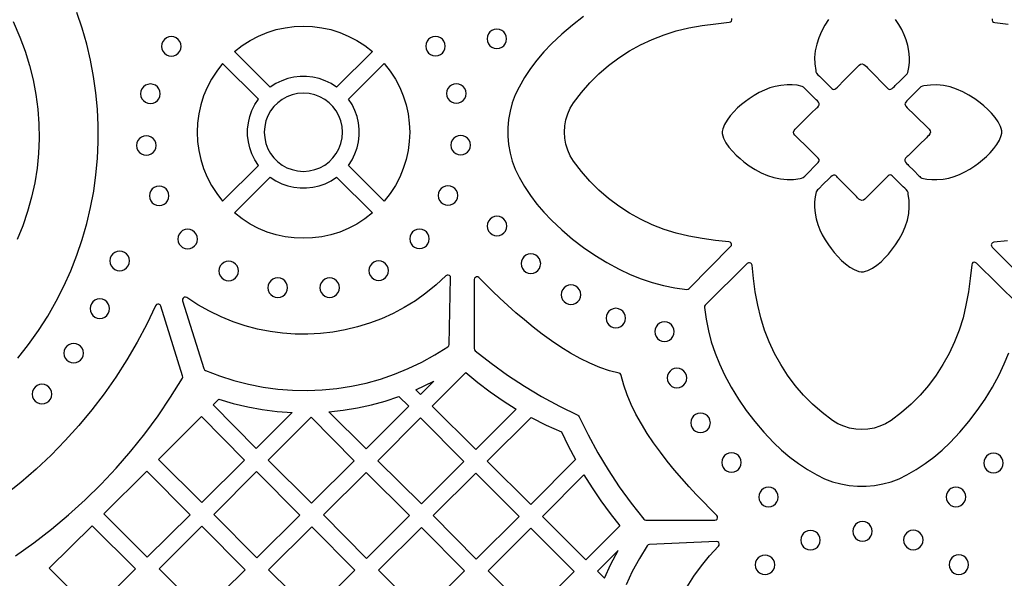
# Model space of a CAD drawing. Header units: millimetres. Extents: x -1176 to 822, y -1617 to -119.
# Tile 109 of 119: x 335 to 505, y -616 to -519. Entities that reach past the tile are written whole.
import ezdxf

# ---------------------------------------------------------------- set-up
doc = ezdxf.new("R2010")
doc.units = ezdxf.units.MM
doc.layers.add('pattern', color=5, linetype='Continuous', true_color=0x0000ff)

msp = doc.modelspace()

# ---------------------------------------------------------------- linework, layer by layer
at = {"layer": 'pattern'}
for points in [[(334.79, -577.58), (336.65, -575.22), (338.37, -572.79), (339.96, -570.3), (341.42, -567.75), (342.75, -565.15), (343.93, -562.51), (344.99, -559.82), (345.91, -557.1), (346.7, -554.35), (347.36, -551.57), (347.89, -548.77), (348.28, -545.95), (348.54, -543.12), (348.67, -540.29), (348.66, -537.45), (348.53, -534.62), (348.26, -531.79), (347.86, -528.98), (347.34, -526.19), (346.68, -523.42), (345.89, -520.68), (344.97, -517.98)], [(432.25, -518.68), (430.35, -520.13), (428.51, -521.7), (426.74, -523.38), (425.44, -524.74), (424.24, -526.16), (423.13, -527.64), (422.11, -529.19), (421.17, -530.82), (420.52, -532.17), (420, -533.55), (419.61, -534.96), (419.34, -536.4), (419.22, -537.85), (419.22, -539.3), (419.34, -540.75), (419.61, -542.19), (420, -543.6), (420.52, -544.98), (421.17, -546.33), (422.11, -547.95), (423.13, -549.51), (424.24, -550.99), (425.44, -552.41), (426.74, -553.77), (428.51, -555.45), (430.35, -557.02), (432.25, -558.47), (434.22, -559.82), (436.28, -561.07), (438.43, -562.23), (440.3, -563.11), (442.18, -563.86), (444.09, -564.5), (446.03, -565.02), (448.02, -565.42), (450.06, -565.71), (450.28, -565.69), (450.46, -565.57), (457.62, -558.31), (457.74, -558.12), (457.76, -557.91), (457.69, -557.72), (457.54, -557.57), (457.32, -557.5), (455.01, -557.26), (452.71, -556.93), (450.42, -556.52), (448.26, -556.01), (446.14, -555.35), (444.09, -554.56), (442.1, -553.62), (440.18, -552.56), (438.34, -551.36), (436.59, -550.04), (434.93, -548.61), (433.37, -547.05), (431.91, -545.39), (430.57, -543.61), (429.99, -542.68), (429.54, -541.7), (429.23, -540.68), (429.03, -539.63), (428.97, -538.57), (429.03, -537.52), (429.23, -536.47), (429.54, -535.45), (429.99, -534.47), (430.57, -533.53), (431.91, -531.76), (433.37, -530.1), (434.93, -528.54), (436.59, -527.1), (438.34, -525.79), (440.18, -524.59), (442.1, -523.52), (444.09, -522.59), (446.14, -521.8), (448.26, -521.14), (450.42, -520.63), (452.73, -520.22), (455.05, -519.89), (457.38, -519.65), (457.6, -519.58), (457.75, -519.43), (457.82, -519.23), (457.8, -519.02)], [(334, -519.49), (335.18, -522.19), (336.09, -524.62), (336.85, -527.08), (337.47, -529.57), (337.94, -532.08), (338.27, -534.62), (338.45, -537.16), (338.49, -539.7), (338.38, -542.25), (338.12, -544.78), (337.72, -547.31), (337.18, -549.81), (336.49, -552.28), (335.66, -554.72), (334.69, -557.12)], [(474.47, -519.18), (473.84, -520.17), (473.27, -521.22), (472.8, -522.31), (472.44, -523.43), (472.2, -524.57), (472.09, -525.7), (472.12, -526.82), (472.28, -527.94), (472.32, -528.2), (472.42, -528.45), (472.65, -528.72), (472.9, -528.96), (473.15, -529.19), (474.63, -530.66), (474.86, -530.89), (475.05, -531.07), (475.21, -531.19), (475.38, -531.23), (475.55, -531.2), (475.76, -531.06), (476.03, -530.82), (477.26, -529.57), (479.74, -527.06), (479.99, -526.87), (480.26, -526.83), (480.56, -526.92), (480.81, -527.09), (481.01, -527.29), (481.2, -527.51), (482.44, -528.76), (483.68, -530.02), (484.3, -530.64), (484.45, -530.81), (484.58, -530.97), (484.75, -531.12), (484.96, -531.22), (485.19, -531.21), (485.42, -531.09), (485.64, -530.91), (485.82, -530.72), (485.96, -530.57), (486.86, -529.68), (487.75, -528.8), (487.9, -528.66), (488.05, -528.51), (488.15, -528.32), (488.34, -527.45), (488.41, -526.58), (488.41, -525.7), (488.33, -524.64), (488.15, -523.65), (487.88, -522.7), (487.53, -521.79), (487.1, -520.91), (486.6, -520.04), (486.03, -519.17)], [(502.7, -519.08), (502.68, -519.29), (502.75, -519.49), (502.9, -519.64), (503.11, -519.71), (505.45, -519.95)], [(505.34, -557.33), (502.95, -557.58), (502.74, -557.65), (502.59, -557.8), (502.51, -558), (502.53, -558.21), (502.65, -558.4), (509.98, -565.64)], [(507.22, -568.33), (499.96, -561.16), (499.77, -561.04), (499.56, -561.02), (499.37, -561.09), (499.22, -561.24), (499.15, -561.46), (498.9, -563.8), (498.58, -566.12), (498.16, -568.43), (497.65, -570.6), (497, -572.71), (496.2, -574.77), (495.27, -576.76), (494.2, -578.67), (493.01, -580.51), (491.69, -582.26), (490.25, -583.92), (488.7, -585.49), (487.03, -586.94), (485.26, -588.29), (484.32, -588.86), (483.34, -589.31), (482.32, -589.63), (481.27, -589.82), (480.22, -589.89), (479.16, -589.82), (478.12, -589.63), (477.1, -589.31), (476.11, -588.86), (475.18, -588.29), (473.41, -586.94), (471.74, -585.49), (470.19, -583.92), (468.75, -582.26), (467.43, -580.51), (466.24, -578.67), (465.17, -576.76), (464.24, -574.77), (463.44, -572.71), (462.79, -570.6), (462.28, -568.43), (461.86, -566.14), (461.54, -563.85), (461.3, -561.53), (461.23, -561.32), (461.08, -561.17), (460.88, -561.1), (460.67, -561.11), (460.48, -561.23), (453.23, -568.4), (453.11, -568.58), (453.09, -568.8), (453.38, -570.84), (453.78, -572.83), (454.29, -574.77), (454.93, -576.68), (455.68, -578.56), (456.57, -580.42), (457.72, -582.57), (458.98, -584.63), (460.32, -586.61), (461.78, -588.51), (463.34, -590.34), (465.02, -592.12), (466.38, -593.41), (467.8, -594.61), (469.29, -595.72), (470.84, -596.74), (472.47, -597.69), (473.81, -598.34), (475.19, -598.86), (476.61, -599.25), (478.04, -599.51), (479.49, -599.64), (480.95, -599.64), (482.4, -599.51), (483.83, -599.25), (485.25, -598.86), (486.63, -598.34), (487.97, -597.69), (489.6, -596.74), (491.15, -595.72), (492.63, -594.61), (494.05, -593.41), (495.42, -592.12), (497.1, -590.34), (498.66, -588.51), (500.11, -586.61), (501.46, -584.63), (502.71, -582.57), (503.87, -580.42), (504.76, -578.54), (505.52, -576.65)], [(334.42, -611.67), (337.57, -609.43), (340.62, -607.07), (343.56, -604.59), (346.41, -602), (349.15, -599.3), (351.77, -596.5), (354.29, -593.59), (356.69, -590.58), (358.97, -587.48), (361.13, -584.29), (363.16, -581), (363.23, -580.81), (363.2, -580.61), (359.46, -568.57), (359.33, -568.37), (359.13, -568.25), (358.91, -568.24), (358.71, -568.33), (358.56, -568.52), (357.02, -571.7), (355.36, -574.82), (353.59, -577.86), (351.69, -580.82), (349.68, -583.69), (347.55, -586.48), (345.32, -589.18), (342.97, -591.78), (340.53, -594.29), (337.98, -596.7), (335.34, -599.01), (332.6, -601.21)], [(450.12, -617.01), (451.28, -615.16), (452.57, -613.37), (453.98, -611.65), (455.51, -610), (455.64, -609.8), (455.65, -609.58), (455.56, -609.37), (455.39, -609.23), (455.15, -609.18), (443.61, -609.7), (443.39, -609.75), (443.23, -609.91), (441.89, -612.1), (440.67, -614.34), (439.6, -616.64)]]:
    msp.add_lwpolyline(points, dxfattribs=at)
for points in [[(378.31, -530.85), (372.14, -524.69), (373.46, -523.66), (374.85, -522.77), (376.29, -522.02), (377.78, -521.4), (379.31, -520.92), (380.86, -520.58), (382.44, -520.38), (384.02, -520.31), (385.6, -520.38), (387.18, -520.58), (388.73, -520.92), (390.26, -521.4), (391.75, -522.02), (393.19, -522.77), (394.58, -523.66), (395.9, -524.69), (389.73, -530.85), (388.78, -530.23), (387.77, -529.74), (386.73, -529.36), (385.66, -529.12), (384.57, -528.99), (383.47, -528.99), (382.38, -529.12), (381.31, -529.36), (380.27, -529.74), (379.26, -530.23)], [(359.57, -523.8), (359.63, -524.24), (359.8, -524.65), (360.06, -524.99), (360.4, -525.25), (360.8, -525.42), (361.25, -525.48), (361.7, -525.42), (362.1, -525.25), (362.44, -524.99), (362.71, -524.65), (362.88, -524.24), (362.94, -523.8), (362.88, -523.35), (362.71, -522.94), (362.44, -522.6), (362.1, -522.34), (361.7, -522.17), (361.25, -522.11), (360.8, -522.17), (360.4, -522.34), (360.06, -522.6), (359.8, -522.94), (359.63, -523.35)], [(405.09, -523.77), (405.15, -524.22), (405.32, -524.62), (405.58, -524.96), (405.92, -525.23), (406.32, -525.4), (406.77, -525.46), (407.22, -525.4), (407.62, -525.23), (407.96, -524.96), (408.23, -524.62), (408.4, -524.22), (408.46, -523.77), (408.4, -523.32), (408.23, -522.92), (407.96, -522.58), (407.62, -522.32), (407.22, -522.15), (406.77, -522.09), (406.32, -522.15), (405.92, -522.32), (405.58, -522.58), (405.32, -522.92), (405.15, -523.32)], [(415.66, -522.5), (415.72, -522.95), (415.89, -523.35), (416.15, -523.69), (416.49, -523.96), (416.89, -524.13), (417.34, -524.19), (417.79, -524.13), (418.19, -523.96), (418.53, -523.69), (418.8, -523.35), (418.97, -522.95), (419.03, -522.5), (418.97, -522.05), (418.8, -521.65), (418.53, -521.31), (418.19, -521.05), (417.79, -520.88), (417.34, -520.82), (416.89, -520.88), (416.49, -521.05), (416.15, -521.31), (415.89, -521.65), (415.72, -522.05)], [(376.27, -532.9), (370.1, -526.73), (369.08, -528.05), (368.19, -529.43), (367.43, -530.88), (366.82, -532.36), (366.34, -533.89), (366, -535.45), (365.79, -537.02), (365.72, -538.61), (365.79, -540.19), (366, -541.76), (366.34, -543.32), (366.82, -544.85), (367.43, -546.34), (368.19, -547.78), (369.08, -549.16), (370.1, -550.48), (376.27, -544.32), (375.65, -543.36), (375.15, -542.36), (374.78, -541.31), (374.53, -540.24), (374.41, -539.15), (374.41, -538.06), (374.53, -536.97), (374.78, -535.9), (375.15, -534.85), (375.65, -533.85)], [(391.77, -532.9), (397.94, -526.73), (398.97, -528.05), (399.86, -529.43), (400.61, -530.88), (401.22, -532.36), (401.7, -533.89), (402.04, -535.45), (402.25, -537.02), (402.32, -538.61), (402.25, -540.19), (402.04, -541.76), (401.7, -543.32), (401.22, -544.85), (400.61, -546.34), (399.86, -547.78), (398.97, -549.16), (397.94, -550.48), (391.77, -544.32), (392.39, -543.36), (392.89, -542.36), (393.26, -541.31), (393.51, -540.24), (393.63, -539.15), (393.63, -538.06), (393.51, -536.97), (393.26, -535.9), (392.89, -534.85), (392.39, -533.85)], [(355.97, -531.97), (356.03, -532.42), (356.2, -532.82), (356.47, -533.16), (356.81, -533.43), (357.21, -533.6), (357.66, -533.66), (358.11, -533.6), (358.51, -533.43), (358.85, -533.16), (359.11, -532.82), (359.28, -532.42), (359.34, -531.97), (359.28, -531.52), (359.11, -531.12), (358.85, -530.78), (358.51, -530.52), (358.11, -530.35), (357.66, -530.29), (357.21, -530.35), (356.81, -530.52), (356.47, -530.78), (356.2, -531.12), (356.03, -531.52)], [(408.68, -531.93), (408.74, -532.38), (408.91, -532.78), (409.17, -533.12), (409.51, -533.39), (409.92, -533.56), (410.36, -533.62), (410.81, -533.56), (411.21, -533.39), (411.56, -533.12), (411.82, -532.78), (411.99, -532.38), (412.05, -531.93), (411.99, -531.48), (411.82, -531.08), (411.56, -530.74), (411.21, -530.48), (410.81, -530.31), (410.36, -530.25), (409.92, -530.31), (409.51, -530.48), (409.17, -530.74), (408.91, -531.08), (408.74, -531.48)], [(468.7, -539.11), (468.52, -538.86), (468.47, -538.6), (468.56, -538.3), (468.73, -538.05), (468.94, -537.85), (469.15, -537.65), (470.4, -536.41), (471.66, -535.17), (472.28, -534.55), (472.45, -534.41), (472.62, -534.27), (472.76, -534.11), (472.86, -533.9), (472.86, -533.67), (472.74, -533.43), (472.56, -533.22), (472.36, -533.03), (472.22, -532.89), (471.33, -532), (470.44, -531.11), (470.3, -530.95), (470.15, -530.81), (469.96, -530.71), (469.09, -530.52), (468.22, -530.44), (467.34, -530.45), (466.29, -530.53), (465.29, -530.71), (464.35, -530.98), (463.44, -531.33), (462.55, -531.76), (461.68, -532.26), (460.82, -532.83), (460.17, -533.29), (459.5, -533.82), (458.82, -534.42), (458.16, -535.07), (457.54, -535.77), (457, -536.5), (456.56, -537.26), (456.25, -538.04), (456.17, -538.46), (456.18, -538.85), (456.27, -539.23), (456.41, -539.61), (456.81, -540.41), (457.32, -541.17), (457.92, -541.88), (458.57, -542.55), (459.24, -543.16), (459.9, -543.7), (460.83, -544.39), (461.82, -545.02), (462.86, -545.58), (463.95, -546.05), (465.07, -546.42), (466.22, -546.66), (467.34, -546.76), (468.47, -546.73), (469.58, -546.58), (469.85, -546.54), (470.1, -546.43), (470.37, -546.21), (470.6, -545.96), (470.84, -545.7), (472.31, -544.22), (472.54, -544), (472.72, -543.81), (472.83, -543.64), (472.88, -543.48), (472.84, -543.3), (472.71, -543.09), (472.47, -542.83), (471.21, -541.59)], [(491.8, -538.1), (491.98, -538.35), (492.03, -538.61), (491.94, -538.91), (491.77, -539.16), (491.56, -539.36), (491.35, -539.56), (490.09, -540.8), (488.84, -542.04), (488.21, -542.66), (488.05, -542.8), (487.88, -542.94), (487.74, -543.1), (487.64, -543.31), (487.64, -543.55), (487.76, -543.78), (487.94, -543.99), (488.13, -544.18), (488.28, -544.32), (489.17, -545.21), (490.06, -546.11), (490.2, -546.26), (490.34, -546.4), (490.54, -546.5), (491.4, -546.69), (492.27, -546.77), (493.16, -546.77), (494.21, -546.68), (495.21, -546.5), (496.15, -546.23), (497.06, -545.88), (497.95, -545.45), (498.82, -544.95), (499.68, -544.38), (500.33, -543.92), (501, -543.39), (501.68, -542.79), (502.34, -542.14), (502.96, -541.44), (503.5, -540.71), (503.94, -539.95), (504.25, -539.17), (504.33, -538.75), (504.32, -538.36), (504.23, -537.98), (504.09, -537.6), (503.69, -536.81), (503.18, -536.05), (502.58, -535.33), (501.93, -534.66), (501.26, -534.05), (500.6, -533.51), (499.67, -532.82), (498.68, -532.19), (497.64, -531.63), (496.55, -531.16), (495.43, -530.79), (494.28, -530.55), (493.16, -530.45), (492.03, -530.48), (490.92, -530.63), (490.65, -530.68), (490.4, -530.78), (490.13, -531), (489.9, -531.26), (489.66, -531.51), (488.19, -532.99), (487.96, -533.22), (487.78, -533.4), (487.67, -533.57), (487.62, -533.73), (487.66, -533.91), (487.79, -534.12), (488.03, -534.38), (489.29, -535.62)], [(377.28, -538.61), (377.35, -539.6), (377.56, -540.55), (377.91, -541.45), (378.36, -542.28), (378.93, -543.03), (379.6, -543.69), (380.35, -544.26), (381.18, -544.72), (382.07, -545.06), (383.02, -545.27), (384.02, -545.35), (385.02, -545.27), (385.97, -545.06), (386.86, -544.72), (387.69, -544.26), (388.44, -543.69), (389.11, -543.03), (389.68, -542.28), (390.14, -541.45), (390.48, -540.55), (390.69, -539.6), (390.76, -538.61), (390.69, -537.61), (390.48, -536.66), (390.14, -535.76), (389.68, -534.93), (389.11, -534.18), (388.44, -533.52), (387.69, -532.95), (386.86, -532.49), (385.97, -532.15), (385.02, -531.94), (384.02, -531.86), (383.02, -531.94), (382.07, -532.15), (381.18, -532.49), (380.35, -532.95), (379.6, -533.52), (378.93, -534.18), (378.36, -534.93), (377.91, -535.76), (377.56, -536.66), (377.35, -537.61)], [(355.28, -540.89), (355.34, -541.33), (355.51, -541.74), (355.77, -542.08), (356.11, -542.34), (356.51, -542.51), (356.96, -542.57), (357.41, -542.51), (357.81, -542.34), (358.15, -542.08), (358.42, -541.74), (358.59, -541.33), (358.65, -540.89), (358.59, -540.44), (358.42, -540.04), (358.15, -539.69), (357.81, -539.43), (357.41, -539.26), (356.96, -539.2), (356.51, -539.26), (356.11, -539.43), (355.77, -539.69), (355.51, -540.04), (355.34, -540.44)], [(409.42, -540.83), (409.48, -541.28), (409.65, -541.69), (409.92, -542.03), (410.26, -542.29), (410.66, -542.46), (411.11, -542.52), (411.56, -542.46), (411.96, -542.29), (412.3, -542.03), (412.56, -541.69), (412.73, -541.28), (412.79, -540.83), (412.73, -540.39), (412.56, -539.98), (412.3, -539.64), (411.96, -539.38), (411.56, -539.21), (411.11, -539.15), (410.66, -539.21), (410.26, -539.38), (409.92, -539.64), (409.65, -539.98), (409.48, -540.39)], [(480.76, -550.15), (480.51, -550.34), (480.24, -550.38), (479.94, -550.29), (479.69, -550.13), (479.49, -549.92), (479.3, -549.7), (478.06, -548.45), (476.82, -547.2), (476.2, -546.57), (476.05, -546.41), (475.92, -546.24), (475.75, -546.09), (475.54, -545.99), (475.31, -546), (475.08, -546.12), (474.86, -546.3), (474.68, -546.49), (474.54, -546.64), (473.64, -547.53), (472.75, -548.41), (472.59, -548.55), (472.45, -548.7), (472.35, -548.89), (472.16, -549.76), (472.09, -550.63), (472.09, -551.51), (472.17, -552.57), (472.35, -553.56), (472.62, -554.51), (472.97, -555.42), (473.4, -556.3), (473.9, -557.17), (474.47, -558.04), (474.93, -558.68), (475.47, -559.36), (476.06, -560.04), (476.72, -560.7), (477.41, -561.31), (478.14, -561.85), (478.91, -562.29), (479.69, -562.61), (480.1, -562.69), (480.49, -562.67), (480.87, -562.59), (481.26, -562.44), (482.05, -562.05), (482.81, -561.54), (483.53, -560.94), (484.19, -560.28), (484.8, -559.61), (485.35, -558.95), (486.03, -558.03), (486.66, -557.04), (487.23, -556), (487.7, -554.91), (488.06, -553.79), (488.3, -552.64), (488.4, -551.52), (488.38, -550.39), (488.22, -549.27), (488.18, -549.01), (488.08, -548.76), (487.85, -548.49), (487.6, -548.25), (487.35, -548.02), (485.87, -546.55), (485.64, -546.32), (485.45, -546.14), (485.29, -546.02), (485.12, -545.98), (484.95, -546.02), (484.74, -546.15), (484.47, -546.39), (483.24, -547.64)], [(357.48, -549.57), (357.54, -550.02), (357.71, -550.42), (357.98, -550.76), (358.32, -551.02), (358.72, -551.19), (359.17, -551.25), (359.62, -551.19), (360.02, -551.02), (360.36, -550.76), (360.62, -550.42), (360.79, -550.02), (360.85, -549.57), (360.79, -549.12), (360.62, -548.72), (360.36, -548.38), (360.02, -548.11), (359.62, -547.94), (359.17, -547.88), (358.72, -547.94), (358.32, -548.11), (357.98, -548.38), (357.71, -548.72), (357.54, -549.12)], [(372.14, -552.52), (378.31, -546.36), (379.26, -546.98), (380.27, -547.48), (381.31, -547.85), (382.38, -548.1), (383.47, -548.22), (384.57, -548.22), (385.66, -548.1), (386.73, -547.85), (387.77, -547.48), (388.78, -546.98), (389.73, -546.36), (395.9, -552.52), (394.58, -553.55), (393.19, -554.44), (391.75, -555.19), (390.26, -555.81), (388.73, -556.29), (387.18, -556.63), (385.6, -556.84), (384.02, -556.9), (382.44, -556.84), (380.86, -556.63), (379.31, -556.29), (377.78, -555.81), (376.29, -555.19), (374.85, -554.44), (373.46, -553.55)], [(407.23, -549.51), (407.29, -549.96), (407.46, -550.36), (407.73, -550.7), (408.07, -550.97), (408.47, -551.14), (408.92, -551.2), (409.37, -551.14), (409.77, -550.97), (410.11, -550.7), (410.37, -550.36), (410.54, -549.96), (410.6, -549.51), (410.54, -549.06), (410.37, -548.66), (410.11, -548.32), (409.77, -548.06), (409.37, -547.89), (408.92, -547.83), (408.47, -547.89), (408.07, -548.06), (407.73, -548.32), (407.46, -548.66), (407.29, -549.06)], [(415.68, -554.79), (415.74, -555.23), (415.91, -555.64), (416.17, -555.98), (416.51, -556.24), (416.92, -556.41), (417.36, -556.47), (417.81, -556.41), (418.22, -556.24), (418.56, -555.98), (418.82, -555.64), (418.99, -555.23), (419.05, -554.79), (418.99, -554.34), (418.82, -553.94), (418.56, -553.59), (418.22, -553.33), (417.81, -553.16), (417.36, -553.1), (416.92, -553.16), (416.51, -553.33), (416.17, -553.59), (415.91, -553.94), (415.74, -554.34)], [(362.38, -557.03), (362.44, -557.48), (362.61, -557.88), (362.87, -558.22), (363.21, -558.48), (363.62, -558.65), (364.06, -558.71), (364.51, -558.65), (364.92, -558.48), (365.26, -558.22), (365.52, -557.88), (365.69, -557.48), (365.75, -557.03), (365.69, -556.58), (365.52, -556.18), (365.26, -555.84), (364.92, -555.57), (364.51, -555.4), (364.06, -555.34), (363.62, -555.4), (363.21, -555.57), (362.87, -555.84), (362.61, -556.18), (362.44, -556.58)], [(402.32, -556.99), (402.38, -557.44), (402.55, -557.84), (402.82, -558.18), (403.16, -558.45), (403.56, -558.61), (404.01, -558.67), (404.46, -558.61), (404.86, -558.45), (405.2, -558.18), (405.46, -557.84), (405.63, -557.44), (405.69, -556.99), (405.63, -556.54), (405.46, -556.14), (405.2, -555.8), (404.86, -555.54), (404.46, -555.37), (404.01, -555.31), (403.56, -555.37), (403.16, -555.54), (402.82, -555.8), (402.55, -556.14), (402.38, -556.54)], [(350.67, -560.79), (350.73, -561.24), (350.9, -561.64), (351.16, -561.98), (351.5, -562.25), (351.9, -562.42), (352.35, -562.48), (352.8, -562.42), (353.2, -562.25), (353.54, -561.98), (353.81, -561.64), (353.98, -561.24), (354.04, -560.79), (353.98, -560.34), (353.81, -559.94), (353.54, -559.6), (353.2, -559.34), (352.8, -559.17), (352.35, -559.11), (351.9, -559.17), (351.5, -559.34), (351.16, -559.6), (350.9, -559.94), (350.73, -560.34)], [(421.52, -561.26), (421.58, -561.71), (421.75, -562.11), (422.01, -562.45), (422.36, -562.71), (422.76, -562.88), (423.21, -562.94), (423.65, -562.88), (424.06, -562.71), (424.4, -562.45), (424.66, -562.11), (424.83, -561.71), (424.89, -561.26), (424.83, -560.81), (424.66, -560.41), (424.4, -560.07), (424.06, -559.8), (423.65, -559.63), (423.21, -559.57), (422.76, -559.63), (422.36, -559.8), (422.01, -560.07), (421.75, -560.41), (421.58, -560.81)], [(369.45, -562.52), (369.51, -562.97), (369.68, -563.38), (369.94, -563.72), (370.28, -563.98), (370.69, -564.15), (371.13, -564.21), (371.58, -564.15), (371.99, -563.98), (372.33, -563.72), (372.59, -563.38), (372.76, -562.97), (372.82, -562.52), (372.76, -562.08), (372.59, -561.67), (372.33, -561.33), (371.99, -561.07), (371.58, -560.9), (371.13, -560.84), (370.69, -560.9), (370.28, -561.07), (369.94, -561.33), (369.68, -561.67), (369.51, -562.08)], [(395.29, -562.47), (395.35, -562.92), (395.52, -563.32), (395.78, -563.66), (396.12, -563.93), (396.53, -564.1), (396.97, -564.16), (397.42, -564.1), (397.83, -563.93), (398.17, -563.66), (398.43, -563.32), (398.6, -562.92), (398.66, -562.47), (398.6, -562.02), (398.43, -561.62), (398.17, -561.28), (397.83, -561.02), (397.42, -560.85), (396.97, -560.79), (396.53, -560.85), (396.12, -561.02), (395.78, -561.28), (395.52, -561.62), (395.35, -562.02)], [(367.12, -579.66), (369.56, -580.61), (372.04, -581.41), (374.54, -582.05), (377.07, -582.55), (379.61, -582.89), (382.16, -583.09), (384.71, -583.14), (387.26, -583.04), (389.79, -582.79), (392.31, -582.4), (394.8, -581.86), (397.27, -581.17), (399.7, -580.34), (402.08, -579.37), (404.41, -578.26), (406.68, -577), (408.9, -575.6), (409.05, -575.43), (409.11, -575.21), (409.38, -563.73), (409.33, -563.5), (409.18, -563.33), (408.98, -563.24), (408.76, -563.25), (408.56, -563.38), (406.88, -564.93), (405.12, -566.35), (403.3, -567.65), (401.4, -568.82), (399.46, -569.85), (397.46, -570.76), (395.41, -571.54), (393.33, -572.18), (391.22, -572.7), (389.08, -573.08), (386.93, -573.33), (384.76, -573.44), (382.59, -573.42), (380.42, -573.27), (378.26, -572.98), (376.12, -572.55), (374, -571.99), (371.9, -571.29), (369.84, -570.46), (367.82, -569.48), (365.85, -568.37), (363.94, -567.12), (363.71, -567.03), (363.48, -567.07), (363.3, -567.2), (363.19, -567.41), (363.2, -567.66), (366.85, -579.36), (366.95, -579.55)], [(377.91, -565.42), (377.97, -565.86), (378.14, -566.27), (378.4, -566.61), (378.74, -566.87), (379.15, -567.04), (379.59, -567.1), (380.04, -567.04), (380.45, -566.87), (380.79, -566.61), (381.05, -566.27), (381.22, -565.86), (381.28, -565.42), (381.22, -564.97), (381.05, -564.56), (380.79, -564.22), (380.45, -563.96), (380.04, -563.79), (379.59, -563.73), (379.15, -563.79), (378.74, -563.96), (378.4, -564.22), (378.14, -564.56), (377.97, -564.97)], [(386.84, -565.41), (386.9, -565.86), (387.07, -566.26), (387.34, -566.6), (387.68, -566.87), (388.08, -567.04), (388.53, -567.1), (388.98, -567.04), (389.38, -566.87), (389.72, -566.6), (389.98, -566.26), (390.15, -565.86), (390.21, -565.41), (390.15, -564.97), (389.98, -564.56), (389.72, -564.22), (389.38, -563.96), (388.98, -563.79), (388.53, -563.73), (388.08, -563.79), (387.68, -563.96), (387.34, -564.22), (387.07, -564.56), (386.9, -564.97)], [(413.43, -575.9), (413.47, -576.11), (413.61, -576.27), (416.37, -578.45), (419.19, -580.49), (422.09, -582.41), (425.06, -584.19), (428.12, -585.86), (431.28, -587.41), (431.42, -587.51), (431.51, -587.65), (433.06, -590.8), (434.73, -593.86), (436.52, -596.84), (438.43, -599.74), (440.47, -602.56), (442.65, -605.32), (442.81, -605.46), (443.02, -605.5), (454.9, -605.5), (455.13, -605.44), (455.29, -605.3), (455.37, -605.09), (455.36, -604.87), (455.23, -604.67), (454.1, -603.56), (452.92, -602.35), (451.7, -601.08), (450.45, -599.73), (449.2, -598.31), (447.94, -596.85), (446.71, -595.33), (445.51, -593.76), (444.35, -592.17), (443.26, -590.54), (442.24, -588.89), (441.31, -587.22), (440.48, -585.55), (439.77, -583.87), (439.19, -582.2), (438.76, -580.54), (438.7, -580.35), (438.58, -580.23), (438.39, -580.17), (436.73, -579.73), (435.06, -579.16), (433.38, -578.45), (431.71, -577.62), (430.04, -576.69), (428.39, -575.67), (426.77, -574.57), (425.17, -573.42), (423.61, -572.21), (422.09, -570.98), (420.62, -569.72), (419.21, -568.47), (417.86, -567.22), (416.58, -566), (415.38, -564.81), (414.26, -563.68), (414.06, -563.56), (413.84, -563.55), (413.64, -563.63), (413.49, -563.79), (413.44, -564.02)], [(428.43, -566.63), (428.49, -567.07), (428.66, -567.48), (428.92, -567.82), (429.26, -568.08), (429.66, -568.25), (430.11, -568.31), (430.56, -568.25), (430.96, -568.08), (431.3, -567.82), (431.57, -567.48), (431.74, -567.07), (431.8, -566.63), (431.74, -566.18), (431.57, -565.78), (431.3, -565.43), (430.96, -565.17), (430.56, -565), (430.11, -564.94), (429.66, -565), (429.26, -565.17), (428.92, -565.43), (428.66, -565.78), (428.49, -566.18)], [(347.27, -569.02), (347.33, -569.47), (347.5, -569.87), (347.76, -570.21), (348.1, -570.47), (348.5, -570.64), (348.95, -570.7), (349.4, -570.64), (349.8, -570.47), (350.14, -570.21), (350.4, -569.87), (350.57, -569.47), (350.63, -569.02), (350.57, -568.57), (350.4, -568.17), (350.14, -567.83), (349.8, -567.56), (349.4, -567.39), (348.95, -567.33), (348.5, -567.39), (348.1, -567.56), (347.76, -567.83), (347.5, -568.17), (347.33, -568.57)], [(436.16, -570.65), (436.22, -571.1), (436.39, -571.5), (436.65, -571.84), (437, -572.11), (437.4, -572.28), (437.85, -572.34), (438.29, -572.28), (438.7, -572.11), (439.04, -571.84), (439.3, -571.5), (439.47, -571.1), (439.53, -570.65), (439.47, -570.2), (439.3, -569.8), (439.04, -569.46), (438.7, -569.2), (438.29, -569.03), (437.85, -568.97), (437.4, -569.03), (437, -569.2), (436.65, -569.46), (436.39, -569.8), (436.22, -570.2)], [(444.54, -572.99), (444.6, -573.44), (444.77, -573.84), (445.03, -574.19), (445.37, -574.45), (445.77, -574.62), (446.22, -574.68), (446.67, -574.62), (447.07, -574.45), (447.41, -574.19), (447.68, -573.84), (447.85, -573.44), (447.91, -572.99), (447.85, -572.55), (447.68, -572.14), (447.41, -571.8), (447.07, -571.54), (446.67, -571.37), (446.22, -571.31), (445.77, -571.37), (445.37, -571.54), (445.03, -571.8), (444.77, -572.14), (444.6, -572.55)], [(342.75, -576.71), (342.81, -577.16), (342.98, -577.56), (343.25, -577.9), (343.59, -578.16), (343.99, -578.33), (344.44, -578.39), (344.89, -578.33), (345.29, -578.16), (345.63, -577.9), (345.89, -577.56), (346.06, -577.16), (346.12, -576.71), (346.06, -576.26), (345.89, -575.86), (345.63, -575.52), (345.29, -575.25), (344.89, -575.08), (344.44, -575.02), (343.99, -575.08), (343.59, -575.25), (343.25, -575.52), (342.98, -575.86), (342.81, -576.26)], [(420.69, -586.33), (413.69, -593.32), (406.21, -585.85), (412, -580.05), (414.07, -581.77), (416.2, -583.38), (418.41, -584.9)], [(446.68, -580.97), (446.74, -581.42), (446.9, -581.82), (447.17, -582.17), (447.51, -582.43), (447.91, -582.6), (448.36, -582.66), (448.81, -582.6), (449.21, -582.43), (449.55, -582.17), (449.82, -581.82), (449.99, -581.42), (450.05, -580.97), (449.99, -580.53), (449.82, -580.12), (449.55, -579.78), (449.21, -579.52), (448.81, -579.35), (448.36, -579.29), (447.91, -579.35), (447.51, -579.52), (447.17, -579.78), (446.9, -580.12), (446.74, -580.53)], [(406.5, -581.51), (404.19, -583.83), (403.37, -583.01), (404.95, -582.29)], [(337.28, -583.76), (337.35, -584.21), (337.51, -584.61), (337.78, -584.95), (338.12, -585.21), (338.52, -585.38), (338.97, -585.44), (339.42, -585.38), (339.82, -585.21), (340.16, -584.95), (340.43, -584.61), (340.59, -584.21), (340.65, -583.76), (340.59, -583.31), (340.43, -582.91), (340.16, -582.57), (339.82, -582.3), (339.42, -582.13), (338.97, -582.07), (338.52, -582.13), (338.12, -582.3), (337.78, -582.57), (337.51, -582.91), (337.35, -583.31)], [(369.43, -584.63), (371.92, -585.37), (374.42, -585.97), (376.93, -586.43), (379.48, -586.75), (382.07, -586.94), (375.9, -593.11), (368.46, -585.6)], [(400.47, -584.16), (402.17, -585.85), (394.8, -593.22), (388.39, -586.81), (390.87, -586.53), (393.31, -586.13), (395.72, -585.6), (398.1, -584.95)], [(359.02, -595.04), (366.43, -587.63), (373.87, -595.14), (366.53, -602.47)], [(377.92, -595.14), (385.33, -587.73), (392.77, -595.24), (385.43, -602.58)], [(404.33, -602.68), (396.82, -595.24), (404.19, -587.87), (411.67, -595.35)], [(430.88, -595.06), (423.19, -602.82), (415.68, -595.31), (423.27, -587.79), (425.86, -589.09), (428.5, -590.27), (429.65, -592.69)], [(450.75, -588.71), (450.81, -589.16), (450.98, -589.56), (451.24, -589.9), (451.59, -590.16), (451.99, -590.33), (452.44, -590.39), (452.88, -590.33), (453.29, -590.16), (453.63, -589.9), (453.89, -589.56), (454.06, -589.16), (454.12, -588.71), (454.06, -588.26), (453.89, -587.86), (453.63, -587.52), (453.29, -587.25), (452.88, -587.08), (452.44, -587.02), (451.99, -587.08), (451.59, -587.25), (451.24, -587.52), (450.98, -587.86), (450.81, -588.26)], [(456.08, -595.54), (456.14, -595.99), (456.31, -596.39), (456.57, -596.73), (456.91, -597), (457.32, -597.17), (457.76, -597.23), (458.21, -597.17), (458.61, -597), (458.95, -596.73), (459.22, -596.39), (459.39, -595.99), (459.45, -595.54), (459.39, -595.09), (459.22, -594.69), (458.95, -594.35), (458.61, -594.09), (458.21, -593.92), (457.76, -593.86), (457.32, -593.92), (456.91, -594.09), (456.57, -594.35), (456.31, -594.69), (456.14, -595.09)], [(501.22, -595.65), (501.28, -596.09), (501.45, -596.5), (501.72, -596.84), (502.06, -597.1), (502.46, -597.27), (502.91, -597.33), (503.36, -597.27), (503.76, -597.1), (504.1, -596.84), (504.36, -596.5), (504.53, -596.09), (504.59, -595.65), (504.53, -595.2), (504.36, -594.79), (504.1, -594.45), (503.76, -594.19), (503.36, -594.02), (502.91, -593.96), (502.46, -594.02), (502.06, -594.19), (501.72, -594.45), (501.45, -594.79), (501.28, -595.2)], [(364.49, -604.55), (357.1, -611.87), (349.64, -604.41), (357.04, -597.02)], [(368.56, -604.5), (375.93, -597.13), (383.37, -604.64), (376, -612.01)], [(394.8, -597.27), (402.31, -604.71), (394.9, -612.11), (387.46, -604.6)], [(413.69, -597.37), (421.17, -604.85), (413.8, -612.22), (406.36, -604.7)], [(432.35, -597.65), (433.77, -599.94), (435.26, -602.17), (436.84, -604.34), (438.5, -606.46), (432.69, -612.32), (425.22, -604.84)], [(462.46, -601.51), (462.52, -601.96), (462.69, -602.36), (462.96, -602.7), (463.3, -602.97), (463.7, -603.14), (464.15, -603.2), (464.6, -603.14), (465, -602.97), (465.34, -602.7), (465.6, -602.36), (465.77, -601.96), (465.83, -601.51), (465.77, -601.06), (465.6, -600.66), (465.34, -600.32), (465, -600.06), (464.6, -599.89), (464.15, -599.83), (463.7, -599.89), (463.3, -600.06), (462.96, -600.32), (462.69, -600.66), (462.52, -601.06)], [(494.75, -601.49), (494.81, -601.93), (494.98, -602.34), (495.24, -602.68), (495.58, -602.94), (495.99, -603.11), (496.43, -603.17), (496.88, -603.11), (497.28, -602.94), (497.63, -602.68), (497.89, -602.34), (498.06, -601.93), (498.12, -601.49), (498.06, -601.04), (497.89, -600.64), (497.63, -600.29), (497.28, -600.03), (496.88, -599.86), (496.43, -599.8), (495.99, -599.86), (495.58, -600.03), (495.24, -600.29), (494.98, -600.64), (494.81, -601.04)], [(355.07, -613.9), (347.74, -621.3), (340.22, -613.79), (347.63, -606.46)], [(366.53, -606.52), (373.99, -614.05), (366.6, -621.37), (359.14, -613.91)], [(378.02, -614.03), (385.44, -606.63), (392.88, -614.14), (385.53, -621.47)], [(404.34, -606.73), (411.78, -614.24), (404.44, -621.58), (396.93, -614.14)], [(423.2, -606.87), (430.65, -614.32), (423.3, -621.67), (415.84, -614.22)], [(469.69, -608.93), (469.75, -609.38), (469.92, -609.78), (470.18, -610.13), (470.52, -610.39), (470.92, -610.56), (471.37, -610.62), (471.82, -610.56), (472.22, -610.39), (472.56, -610.13), (472.83, -609.78), (473, -609.38), (473.06, -608.93), (473, -608.49), (472.83, -608.08), (472.56, -607.74), (472.22, -607.48), (471.82, -607.31), (471.37, -607.25), (470.92, -607.31), (470.52, -607.48), (470.18, -607.74), (469.92, -608.08), (469.75, -608.49)], [(478.64, -607.41), (478.7, -607.86), (478.87, -608.26), (479.13, -608.61), (479.47, -608.87), (479.88, -609.04), (480.32, -609.1), (480.77, -609.04), (481.17, -608.87), (481.52, -608.61), (481.78, -608.26), (481.95, -607.86), (482.01, -607.41), (481.95, -606.97), (481.78, -606.56), (481.52, -606.22), (481.17, -605.96), (480.77, -605.79), (480.32, -605.73), (479.88, -605.79), (479.47, -605.96), (479.13, -606.22), (478.87, -606.56), (478.7, -606.97)], [(487.39, -608.91), (487.45, -609.36), (487.62, -609.76), (487.89, -610.1), (488.23, -610.37), (488.63, -610.54), (489.08, -610.6), (489.53, -610.54), (489.93, -610.37), (490.27, -610.1), (490.53, -609.76), (490.7, -609.36), (490.76, -608.91), (490.7, -608.46), (490.53, -608.06), (490.27, -607.72), (489.93, -607.46), (489.53, -607.29), (489.08, -607.23), (488.63, -607.29), (488.23, -607.46), (487.89, -607.72), (487.62, -608.06), (487.45, -608.46)], [(435.9, -615.52), (437, -613.1), (438.23, -610.75), (434.69, -614.31)], [(461.85, -613.2), (461.91, -613.64), (462.08, -614.05), (462.35, -614.39), (462.69, -614.65), (463.09, -614.82), (463.54, -614.88), (463.99, -614.82), (464.39, -614.65), (464.73, -614.39), (464.99, -614.05), (465.16, -613.64), (465.22, -613.2), (465.16, -612.75), (464.99, -612.35), (464.73, -612), (464.39, -611.74), (463.99, -611.57), (463.54, -611.51), (463.09, -611.57), (462.69, -611.74), (462.35, -612), (462.08, -612.35), (461.91, -612.75)], [(495.25, -613.17), (495.31, -613.62), (495.48, -614.02), (495.74, -614.36), (496.08, -614.62), (496.48, -614.79), (496.93, -614.85), (497.38, -614.79), (497.78, -614.62), (498.12, -614.36), (498.39, -614.02), (498.56, -613.62), (498.62, -613.17), (498.56, -612.72), (498.39, -612.32), (498.12, -611.98), (497.78, -611.71), (497.38, -611.54), (496.93, -611.48), (496.48, -611.54), (496.08, -611.71), (495.74, -611.98), (495.48, -612.32), (495.31, -612.72)]]:
    msp.add_lwpolyline(points, close=True, dxfattribs=at)

doc.saveas('drawing.dxf')
